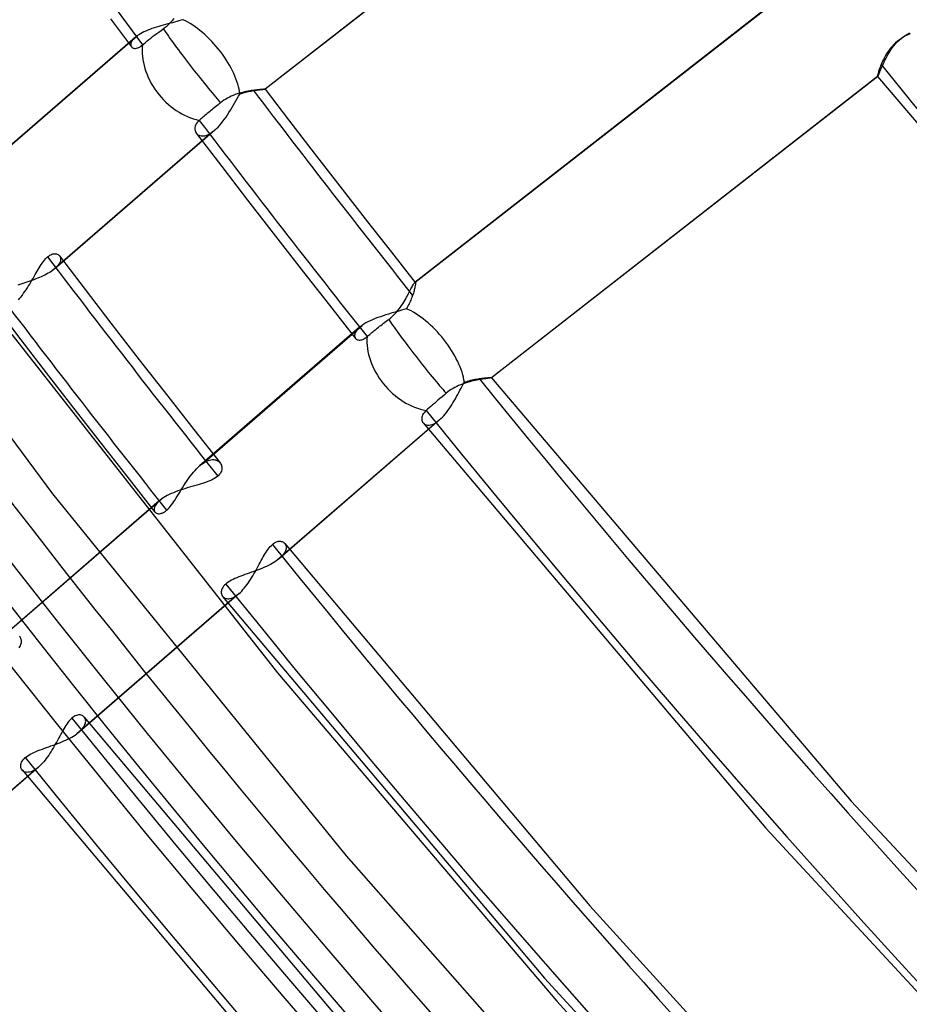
# Model space of a CAD drawing. Header units: millimetres. Extents: x -216 to 210, y -272 to 267.
# Tile 18 of 87: x -114 to -95, y -92 to -71. Entities that reach past the tile are written whole.
import ezdxf

# ---------------------------------------------------------------- set-up
doc = ezdxf.new("R2010")
doc.units = ezdxf.units.MM
doc.layers.add('MAIN-1', color=7, linetype='Continuous')

msp = doc.modelspace()

# ---------------------------------------------------------------- linework, layer by layer
at = {"layer": 'MAIN-1'}
for p, q in [((-100.505, -65.632), (-108.977, -72.242)), ((-100.5, -65.63), (-108.974, -72.242)), ((-97.217, -69.869), (-105.695, -76.483)), ((-105.688, -76.48), (-97.216, -69.87)), ((-112.368, -70.699), (-111.913, -71.312)), ((-111.314, -70.864), (-111.365, -70.88)), ((-111.264, -70.85), (-111.314, -70.864)), ((-111.213, -70.835), (-111.264, -70.85)), ((-111.162, -70.821), (-111.213, -70.835)), ((-111.169, -70.883), (-111.127, -70.848)), ((-111.112, -70.808), (-111.162, -70.821)), ((-111.127, -70.848), (-111.086, -70.811)), ((-111.062, -70.795), (-111.112, -70.808)), ((-111.086, -70.811), (-111.048, -70.773)), ((-111.013, -70.782), (-111.062, -70.795)), ((-111.048, -70.773), (-111.011, -70.733)), ((-110.964, -70.769), (-111.013, -70.782)), ((-111.011, -70.733), (-110.976, -70.692)), ((-110.917, -70.757), (-110.964, -70.769)), ((-110.87, -70.744), (-110.917, -70.757)), ((-110.824, -70.73), (-110.87, -70.744)), ((-110.78, -70.717), (-110.824, -70.73)), ((-115.29, -74.105), (-111.782, -71.067)), ((-111.808, -71.087), (-111.817, -71.093)), ((-111.8, -71.08), (-111.808, -71.087)), ((-111.791, -71.074), (-111.8, -71.08)), ((-111.782, -71.067), (-111.791, -71.074)), ((-111.75, -71.046), (-111.782, -71.067)), ((-111.716, -71.026), (-111.75, -71.046)), ((-111.679, -71.005), (-111.716, -71.026)), ((-111.64, -70.986), (-111.679, -71.005)), ((-111.598, -70.966), (-111.64, -70.986)), ((-111.554, -70.948), (-111.598, -70.966)), ((-111.509, -70.93), (-111.554, -70.948)), ((-111.462, -70.912), (-111.509, -70.93)), ((-111.486, -71.121), (-111.446, -71.089)), ((-111.414, -70.896), (-111.462, -70.912)), ((-111.446, -71.089), (-111.403, -71.056)), ((-111.365, -70.88), (-111.414, -70.896)), ((-111.403, -71.056), (-111.357, -71.022)), ((-111.357, -71.022), (-111.309, -70.987)), ((-111.309, -70.987), (-111.261, -70.951)), ((-111.261, -70.951), (-111.213, -70.916)), ((-111.213, -70.916), (-111.169, -70.883)), ((-94.978, -71.094), (-94.93, -71.062)), ((-94.923, -71.072), (-94.97, -71.098)), ((-94.93, -71.062), (-94.881, -71.033)), ((-94.875, -71.048), (-94.923, -71.072)), ((-94.881, -71.033), (-94.832, -71.007)), ((-94.826, -71.027), (-94.875, -71.048)), ((-111.832, -71.106), (-115.353, -74.155)), ((-111.927, -71.25), (-111.928, -71.267)), ((-111.928, -71.267), (-111.926, -71.283)), ((-111.924, -71.232), (-111.927, -71.25)), ((-111.926, -71.283), (-111.921, -71.298)), ((-111.917, -71.212), (-111.924, -71.232)), ((-111.921, -71.298), (-111.914, -71.311)), ((-111.906, -71.192), (-111.917, -71.212)), ((-111.893, -71.171), (-111.906, -71.192)), ((-111.876, -71.15), (-111.893, -71.171)), ((-111.856, -71.128), (-111.876, -71.15)), ((-111.832, -71.106), (-111.856, -71.128)), ((-111.825, -71.1), (-111.832, -71.106)), ((-111.817, -71.093), (-111.825, -71.1)), ((-111.723, -71.309), (-111.696, -71.291)), ((-111.696, -71.291), (-111.668, -71.269)), ((-111.668, -71.269), (-111.638, -71.243)), ((-111.638, -71.243), (-111.604, -71.214)), ((-111.604, -71.214), (-111.566, -71.184)), ((-111.566, -71.184), (-111.527, -71.152)), ((-111.527, -71.152), (-111.486, -71.121)), ((-95.22, -71.302), (-95.254, -71.342)), ((-95.183, -71.263), (-95.22, -71.302)), ((-95.217, -71.336), (-95.183, -71.291)), ((-95.144, -71.226), (-95.183, -71.263)), ((-95.183, -71.291), (-95.146, -71.248)), ((-95.146, -71.248), (-95.107, -71.206)), ((-95.103, -71.191), (-95.144, -71.226)), ((-95.107, -71.206), (-95.066, -71.166)), ((-95.06, -71.158), (-95.103, -71.191)), ((-95.066, -71.166), (-95.023, -71.129)), ((-95.016, -71.127), (-95.06, -71.158)), ((-95.023, -71.129), (-94.978, -71.094)), ((-94.97, -71.098), (-95.016, -71.127)), ((-111.914, -71.311), (-111.904, -71.323)), ((-111.904, -71.323), (-111.891, -71.332)), ((-111.891, -71.332), (-111.876, -71.339)), ((-111.876, -71.339), (-111.86, -71.344)), ((-111.86, -71.344), (-111.841, -71.347)), ((-111.841, -71.347), (-111.82, -71.346)), ((-111.82, -71.346), (-111.798, -71.342)), ((-111.798, -71.342), (-111.774, -71.335)), ((-111.774, -71.335), (-111.749, -71.324)), ((-111.749, -71.324), (-111.723, -71.309)), ((-95.366, -71.506), (-95.389, -71.547)), ((-95.341, -71.465), (-95.366, -71.506)), ((-95.353, -71.562), (-95.33, -71.517)), ((-95.314, -71.424), (-95.341, -71.465)), ((-95.33, -71.517), (-95.305, -71.472)), ((-95.285, -71.382), (-95.314, -71.424)), ((-95.305, -71.472), (-95.278, -71.427)), ((-95.254, -71.342), (-95.285, -71.382)), ((-95.278, -71.427), (-95.248, -71.381)), ((-95.248, -71.381), (-95.217, -71.336)), ((-95.473, -71.731), (-95.483, -71.759)), ((-95.461, -71.703), (-95.473, -71.731)), ((-95.446, -71.666), (-95.461, -71.703)), ((-95.45, -71.77), (-95.433, -71.731)), ((-95.429, -71.627), (-95.446, -71.666)), ((-95.433, -71.731), (-95.415, -71.691)), ((-95.41, -71.588), (-95.429, -71.627)), ((-95.415, -71.691), (-95.396, -71.649)), ((-95.389, -71.547), (-95.41, -71.588)), ((-95.396, -71.649), (-95.376, -71.606)), ((-95.376, -71.606), (-95.353, -71.562)), ((-95.538, -71.946), (-95.539, -71.954)), ((-95.539, -71.954), (-95.539, -71.959)), ((-95.537, -71.937), (-95.538, -71.946)), ((-95.534, -71.924), (-95.537, -71.937)), ((-95.531, -71.91), (-95.534, -71.924)), ((-95.532, -71.958), (-95.527, -71.948)), ((-95.527, -71.894), (-95.531, -71.91)), ((-95.521, -71.875), (-95.527, -71.894)), ((-95.527, -71.948), (-95.52, -71.934)), ((-95.516, -71.855), (-95.521, -71.875)), ((-95.52, -71.934), (-95.512, -71.916)), ((-95.509, -71.833), (-95.516, -71.855)), ((-95.512, -71.916), (-95.502, -71.894)), ((-95.501, -71.81), (-95.509, -71.833)), ((-95.502, -71.894), (-95.491, -71.868)), ((-95.493, -71.785), (-95.501, -71.81)), ((-95.483, -71.759), (-95.493, -71.785)), ((-95.491, -71.868), (-95.479, -71.838)), ((-95.479, -71.838), (-95.465, -71.805)), ((-95.465, -71.805), (-95.45, -71.77)), ((-95.539, -71.962), (-104.014, -78.575)), ((-95.536, -71.962), (-104.01, -78.574)), ((-95.539, -71.959), (-95.539, -71.962)), ((-95.539, -71.962), (-95.539, -71.962)), ((-95.539, -71.962), (-95.539, -71.963)), ((-95.539, -71.963), (-95.539, -71.963)), ((-95.539, -71.963), (-95.538, -71.963)), ((-95.538, -71.963), (-95.538, -71.963)), ((-95.538, -71.963), (-95.538, -71.963)), ((-95.538, -71.963), (-95.538, -71.963)), ((-95.538, -71.963), (-95.538, -71.963)), ((-95.538, -71.963), (-95.537, -71.963)), ((-95.538, -71.963), (-88.076, -80.747)), ((-95.537, -71.963), (-95.536, -71.962)), ((-95.537, -71.963), (-95.537, -71.963)), ((-95.537, -71.963), (-95.537, -71.963)), ((-95.536, -71.962), (-95.532, -71.958)), ((-109.678, -72.378), (-109.72, -72.395)), ((-109.636, -72.362), (-109.678, -72.378)), ((-109.594, -72.347), (-109.636, -72.362)), ((-109.552, -72.334), (-109.594, -72.347)), ((-109.563, -72.397), (-109.535, -72.349)), ((-109.511, -72.322), (-109.552, -72.334)), ((-109.535, -72.349), (-109.503, -72.338)), ((-109.47, -72.312), (-109.511, -72.322)), ((-109.503, -72.338), (-109.471, -72.328)), ((-109.471, -72.328), (-109.439, -72.318)), ((-109.43, -72.303), (-109.47, -72.312)), ((-109.439, -72.318), (-109.408, -72.309)), ((-109.391, -72.294), (-109.43, -72.303)), ((-109.408, -72.309), (-109.377, -72.302)), ((-109.353, -72.287), (-109.391, -72.294)), ((-109.377, -72.302), (-109.346, -72.294)), ((-109.316, -72.28), (-109.353, -72.287)), ((-109.346, -72.294), (-109.316, -72.288)), ((-109.279, -72.274), (-109.316, -72.28)), ((-109.316, -72.288), (-109.287, -72.282)), ((-109.287, -72.282), (-109.259, -72.277)), ((-109.245, -72.269), (-109.279, -72.274)), ((-109.259, -72.277), (-109.231, -72.272)), ((-109.211, -72.265), (-109.245, -72.269)), ((-109.231, -72.272), (-109.196, -72.266)), ((-109.18, -72.261), (-109.211, -72.265)), ((-109.196, -72.266), (-109.163, -72.261)), ((-109.15, -72.257), (-109.18, -72.261)), ((-109.163, -72.261), (-109.132, -72.257)), ((-109.122, -72.254), (-109.15, -72.257)), ((-109.132, -72.257), (-109.103, -72.254)), ((-109.096, -72.252), (-109.122, -72.254)), ((-109.103, -72.254), (-109.077, -72.251)), ((-109.072, -72.249), (-109.096, -72.252)), ((-109.077, -72.251), (-109.053, -72.249)), ((-109.051, -72.248), (-109.072, -72.249)), ((-109.053, -72.249), (-109.032, -72.247)), ((-109.032, -72.246), (-109.051, -72.248)), ((-109.015, -72.245), (-109.032, -72.246)), ((-109.032, -72.247), (-109.014, -72.245)), ((-109.001, -72.244), (-109.015, -72.245)), ((-109.014, -72.245), (-108.999, -72.244)), ((-108.99, -72.243), (-109.001, -72.244)), ((-108.999, -72.244), (-108.988, -72.243)), ((-108.982, -72.242), (-108.99, -72.243)), ((-108.988, -72.243), (-108.98, -72.242)), ((-108.977, -72.242), (-108.982, -72.242)), ((-108.98, -72.242), (-108.975, -72.242)), ((-108.974, -72.242), (-108.977, -72.242)), ((-108.975, -72.242), (-108.974, -72.242)), ((-108.974, -72.242), (-108.463, -72.913)), ((-110.011, -72.583), (-110.04, -72.606)), ((-109.984, -72.56), (-110.011, -72.583)), ((-109.956, -72.538), (-109.984, -72.56)), ((-109.92, -72.51), (-109.956, -72.538)), ((-109.882, -72.484), (-109.92, -72.51)), ((-109.843, -72.459), (-109.882, -72.484)), ((-109.802, -72.436), (-109.843, -72.459)), ((-109.761, -72.415), (-109.802, -72.436)), ((-109.72, -72.395), (-109.761, -72.415)), ((-109.709, -72.65), (-109.679, -72.599)), ((-109.679, -72.599), (-109.65, -72.547)), ((-109.65, -72.547), (-109.621, -72.496)), ((-109.621, -72.496), (-109.592, -72.446)), ((-109.592, -72.446), (-109.563, -72.397)), ((-110.298, -72.819), (-110.321, -72.839)), ((-110.274, -72.799), (-110.298, -72.819)), ((-110.25, -72.779), (-110.274, -72.799)), ((-110.226, -72.759), (-110.25, -72.779)), ((-110.202, -72.739), (-110.226, -72.759)), ((-110.177, -72.718), (-110.202, -72.739)), ((-110.151, -72.697), (-110.177, -72.718)), ((-110.124, -72.675), (-110.151, -72.697)), ((-110.096, -72.652), (-110.124, -72.675)), ((-110.068, -72.629), (-110.096, -72.652)), ((-110.04, -72.606), (-110.068, -72.629)), ((-109.835, -72.853), (-109.803, -72.803)), ((-109.803, -72.803), (-109.771, -72.753)), ((-109.771, -72.753), (-109.74, -72.702)), ((-109.74, -72.702), (-109.709, -72.65)), ((-119.72, -72.937), (-113.641, -81.124)), ((-110.503, -73.028), (-110.513, -73.054)), ((-110.489, -73.002), (-110.503, -73.028)), ((-110.471, -72.976), (-110.489, -73.002)), ((-110.449, -72.951), (-110.471, -72.976)), ((-110.423, -72.926), (-110.449, -72.951)), ((-110.405, -72.91), (-110.423, -72.926)), ((-110.386, -72.894), (-110.405, -72.91)), ((-110.365, -72.876), (-110.386, -72.894)), ((-110.343, -72.858), (-110.365, -72.876)), ((-110.321, -72.839), (-110.343, -72.858)), ((-110.008, -73.072), (-109.973, -73.033)), ((-109.973, -73.033), (-109.938, -72.991)), ((-109.938, -72.991), (-109.903, -72.947)), ((-109.903, -72.947), (-109.869, -72.9)), ((-109.869, -72.9), (-109.835, -72.853)), ((-108.463, -72.913), (-107.95, -73.582)), ((-110.139, -73.187), (-113.644, -76.223)), ((-110.081, -73.141), (-113.589, -76.18)), ((-110.519, -73.08), (-110.521, -73.105)), ((-110.521, -73.105), (-110.52, -73.129)), ((-110.52, -73.129), (-110.516, -73.152)), ((-110.513, -73.054), (-110.519, -73.08)), ((-110.516, -73.152), (-110.508, -73.174)), ((-110.508, -73.174), (-110.498, -73.194)), ((-110.498, -73.194), (-110.485, -73.212)), ((-110.489, -73.206), (-109.929, -73.942)), ((-110.485, -73.212), (-110.47, -73.228)), ((-110.47, -73.228), (-110.452, -73.241)), ((-110.452, -73.241), (-110.432, -73.252)), ((-110.432, -73.252), (-110.409, -73.261)), ((-110.272, -73.256), (-110.24, -73.244)), ((-110.24, -73.244), (-110.207, -73.229)), ((-110.207, -73.229), (-110.173, -73.21)), ((-110.173, -73.21), (-110.139, -73.187)), ((-110.139, -73.187), (-110.129, -73.18)), ((-110.129, -73.18), (-110.12, -73.173)), ((-110.12, -73.173), (-110.11, -73.165)), ((-110.11, -73.165), (-110.1, -73.158)), ((-110.1, -73.158), (-110.09, -73.15)), ((-110.09, -73.15), (-110.081, -73.141)), ((-110.081, -73.141), (-110.044, -73.108)), ((-110.044, -73.108), (-110.008, -73.072)), ((-110.409, -73.261), (-110.385, -73.266)), ((-110.385, -73.266), (-110.359, -73.269)), ((-110.359, -73.269), (-110.331, -73.268)), ((-110.331, -73.268), (-110.302, -73.264)), ((-110.302, -73.264), (-110.272, -73.256)), ((-107.95, -73.582), (-107.34, -74.37)), ((-109.929, -73.942), (-109.367, -74.675)), ((-107.34, -74.37), (-106.728, -75.156)), ((-109.367, -74.675), (-108.754, -75.467)), ((-106.728, -75.156), (-106.207, -75.82)), ((-108.754, -75.467), (-108.139, -76.257)), ((-106.207, -75.82), (-105.684, -76.482)), ((-113.889, -76.088), (-113.866, -76.055)), ((-113.866, -76.055), (-113.844, -76.024)), ((-113.844, -76.024), (-113.821, -75.995)), ((-113.821, -75.995), (-113.798, -75.968)), ((-113.798, -75.968), (-113.775, -75.944)), ((-113.775, -75.944), (-113.752, -75.923)), ((-113.752, -75.923), (-113.727, -75.904)), ((-113.727, -75.904), (-113.703, -75.887)), ((-113.703, -75.887), (-113.68, -75.874)), ((-113.68, -75.874), (-113.657, -75.865)), ((-113.657, -75.865), (-113.634, -75.858)), ((-113.634, -75.858), (-113.613, -75.854)), ((-113.613, -75.854), (-113.593, -75.852)), ((-113.593, -75.852), (-113.573, -75.854)), ((-113.573, -75.854), (-113.555, -75.857)), ((-113.555, -75.857), (-113.538, -75.863)), ((-113.538, -75.863), (-113.523, -75.871)), ((-113.523, -75.871), (-113.509, -75.88)), ((-113.509, -75.88), (-113.497, -75.892)), ((-113.49, -76.06), (-113.503, -76.084)), ((-113.497, -75.892), (-113.486, -75.905)), ((-113.49, -75.9), (-112.927, -76.639)), ((-113.479, -76.038), (-113.49, -76.06)), ((-113.486, -75.905), (-113.478, -75.92)), ((-113.472, -76.016), (-113.479, -76.038)), ((-113.478, -75.92), (-113.471, -75.937)), ((-113.468, -75.995), (-113.472, -76.016)), ((-113.471, -75.937), (-113.467, -75.955)), ((-113.466, -75.974), (-113.468, -75.995)), ((-113.467, -75.955), (-113.466, -75.974)), ((-114.024, -76.312), (-114.001, -76.272)), ((-114.001, -76.272), (-113.978, -76.234)), ((-113.978, -76.234), (-113.956, -76.196)), ((-113.956, -76.196), (-113.934, -76.159)), ((-113.934, -76.159), (-113.911, -76.123)), ((-113.911, -76.123), (-113.889, -76.088)), ((-113.705, -76.263), (-113.739, -76.283)), ((-113.674, -76.243), (-113.705, -76.263)), ((-113.644, -76.223), (-113.674, -76.243)), ((-113.634, -76.216), (-113.644, -76.223)), ((-113.625, -76.208), (-113.634, -76.216)), ((-113.615, -76.201), (-113.625, -76.208)), ((-113.606, -76.194), (-113.615, -76.201)), ((-113.597, -76.186), (-113.606, -76.194)), ((-113.589, -76.179), (-113.597, -76.186)), ((-113.562, -76.155), (-113.589, -76.179)), ((-113.539, -76.131), (-113.562, -76.155)), ((-113.52, -76.107), (-113.539, -76.131)), ((-113.503, -76.084), (-113.52, -76.107)), ((-108.139, -76.257), (-107.568, -76.985)), ((-114.231, -76.483), (-114.275, -76.497)), ((-114.187, -76.469), (-114.231, -76.483)), ((-114.143, -76.454), (-114.187, -76.469)), ((-114.144, -76.519), (-114.119, -76.477)), ((-114.099, -76.439), (-114.143, -76.454)), ((-114.119, -76.477), (-114.094, -76.435)), ((-114.056, -76.423), (-114.099, -76.439)), ((-114.094, -76.435), (-114.07, -76.394)), ((-114.07, -76.394), (-114.047, -76.353)), ((-114.013, -76.407), (-114.056, -76.423)), ((-114.047, -76.353), (-114.024, -76.312)), ((-113.971, -76.391), (-114.013, -76.407)), ((-113.929, -76.374), (-113.971, -76.391)), ((-113.889, -76.357), (-113.929, -76.374)), ((-113.849, -76.339), (-113.889, -76.357)), ((-113.811, -76.321), (-113.849, -76.339)), ((-113.774, -76.302), (-113.811, -76.321)), ((-113.739, -76.283), (-113.774, -76.302)), ((-105.707, -76.497), (-105.7, -76.488)), ((-105.7, -76.488), (-105.695, -76.483)), ((-105.695, -76.483), (-105.693, -76.482)), ((-105.693, -76.482), (-105.692, -76.481)), ((-105.692, -76.481), (-105.691, -76.481)), ((-105.691, -76.481), (-105.69, -76.48)), ((-105.69, -76.48), (-105.689, -76.48)), ((-105.689, -76.48), (-105.688, -76.48)), ((-105.688, -76.48), (-105.688, -76.48)), ((-105.688, -76.48), (-105.687, -76.48)), ((-105.687, -76.48), (-105.686, -76.48)), ((-105.686, -76.48), (-105.685, -76.481)), ((-105.685, -76.481), (-105.685, -76.481)), ((-105.685, -76.481), (-105.684, -76.482)), ((-105.684, -76.482), (-105.682, -76.486)), ((-105.682, -76.486), (-105.681, -76.492)), ((-105.681, -76.492), (-105.68, -76.499)), ((-114.362, -76.526), (-114.405, -76.54)), ((-114.319, -76.512), (-114.362, -76.526)), ((-114.275, -76.497), (-114.319, -76.512)), ((-114.277, -76.722), (-114.249, -76.683)), ((-114.249, -76.683), (-114.222, -76.643)), ((-114.222, -76.643), (-114.195, -76.602)), ((-114.195, -76.602), (-114.169, -76.561)), ((-114.169, -76.561), (-114.144, -76.519)), ((-112.927, -76.639), (-112.362, -77.376)), ((-105.822, -76.711), (-105.807, -76.681)), ((-105.807, -76.681), (-105.792, -76.652)), ((-105.792, -76.652), (-105.778, -76.625)), ((-105.778, -76.625), (-105.766, -76.6)), ((-105.766, -76.6), (-105.754, -76.577)), ((-105.754, -76.577), (-105.743, -76.556)), ((-105.743, -76.556), (-105.732, -76.538)), ((-105.732, -76.538), (-105.723, -76.521)), ((-105.717, -76.69), (-105.725, -76.715)), ((-105.723, -76.521), (-105.715, -76.508)), ((-105.71, -76.666), (-105.717, -76.69)), ((-105.715, -76.508), (-105.707, -76.497)), ((-105.704, -76.643), (-105.71, -76.666)), ((-105.699, -76.621), (-105.704, -76.643)), ((-105.694, -76.601), (-105.699, -76.621)), ((-105.69, -76.581), (-105.694, -76.601)), ((-105.687, -76.564), (-105.69, -76.581)), ((-105.684, -76.547), (-105.687, -76.564)), ((-105.682, -76.533), (-105.684, -76.547)), ((-105.681, -76.52), (-105.682, -76.533)), ((-105.68, -76.509), (-105.681, -76.52)), ((-105.68, -76.499), (-105.68, -76.509)), ((-114.392, -76.864), (-114.362, -76.831)), ((-114.362, -76.831), (-114.333, -76.796)), ((-114.333, -76.796), (-114.305, -76.76)), ((-114.305, -76.76), (-114.277, -76.722)), ((-105.959, -76.951), (-105.936, -76.915)), ((-105.936, -76.915), (-105.914, -76.879)), ((-105.914, -76.879), (-105.894, -76.844)), ((-105.894, -76.844), (-105.874, -76.809)), ((-105.874, -76.809), (-105.856, -76.775)), ((-105.856, -76.775), (-105.838, -76.742)), ((-105.838, -76.742), (-105.822, -76.711)), ((-105.805, -76.923), (-105.819, -76.95)), ((-105.793, -76.896), (-105.805, -76.923)), ((-105.782, -76.869), (-105.793, -76.896)), ((-105.771, -76.843), (-105.782, -76.869)), ((-105.761, -76.817), (-105.771, -76.843)), ((-105.751, -76.792), (-105.761, -76.817)), ((-105.742, -76.768), (-105.751, -76.792)), ((-105.733, -76.741), (-105.742, -76.768)), ((-105.725, -76.715), (-105.733, -76.741)), ((-114.889, -77.017), (-114.336, -77.743)), ((-107.568, -76.985), (-106.995, -77.71)), ((-106.097, -77.126), (-106.155, -77.143)), ((-106.126, -77.167), (-106.095, -77.132)), ((-106.041, -77.11), (-106.097, -77.126)), ((-106.095, -77.132), (-106.064, -77.096)), ((-106.064, -77.096), (-106.036, -77.06)), ((-105.986, -77.093), (-106.041, -77.11)), ((-106.036, -77.06), (-106.009, -77.024)), ((-106.009, -77.024), (-105.983, -76.987)), ((-105.932, -77.076), (-105.986, -77.093)), ((-105.983, -76.987), (-105.959, -76.951)), ((-105.88, -77.059), (-105.932, -77.076)), ((-105.863, -77.032), (-105.88, -77.059)), ((-105.847, -77.004), (-105.863, -77.032)), ((-105.833, -76.977), (-105.847, -77.004)), ((-105.819, -76.95), (-105.833, -76.977)), ((-106.721, -77.347), (-106.768, -77.373)), ((-106.671, -77.323), (-106.721, -77.347)), ((-106.619, -77.3), (-106.671, -77.323)), ((-106.564, -77.277), (-106.619, -77.3)), ((-106.508, -77.255), (-106.564, -77.277)), ((-106.45, -77.235), (-106.508, -77.255)), ((-106.391, -77.215), (-106.45, -77.235)), ((-106.332, -77.196), (-106.391, -77.215)), ((-106.381, -77.38), (-106.352, -77.358)), ((-106.352, -77.358), (-106.323, -77.336)), ((-106.272, -77.178), (-106.332, -77.196)), ((-106.323, -77.336), (-106.295, -77.314)), ((-106.295, -77.314), (-106.267, -77.293)), ((-106.213, -77.16), (-106.272, -77.178)), ((-106.267, -77.293), (-106.229, -77.264)), ((-106.229, -77.264), (-106.194, -77.233)), ((-106.155, -77.143), (-106.213, -77.16)), ((-106.194, -77.233), (-106.159, -77.2)), ((-106.159, -77.2), (-106.126, -77.167)), ((-112.362, -77.376), (-111.74, -78.18)), ((-106.904, -77.466), (-110.416, -80.508)), ((-110.356, -80.461), (-106.851, -77.425)), ((-106.993, -77.572), (-107.002, -77.592)), ((-106.981, -77.551), (-106.993, -77.572)), ((-106.966, -77.531), (-106.981, -77.551)), ((-106.948, -77.509), (-106.966, -77.531)), ((-106.927, -77.488), (-106.948, -77.509)), ((-106.904, -77.467), (-106.927, -77.488)), ((-106.896, -77.46), (-106.904, -77.467)), ((-106.887, -77.453), (-106.896, -77.46)), ((-106.878, -77.446), (-106.887, -77.453)), ((-106.869, -77.439), (-106.878, -77.446)), ((-106.86, -77.432), (-106.869, -77.439)), ((-106.851, -77.425), (-106.86, -77.432)), ((-106.811, -77.399), (-106.851, -77.425)), ((-106.768, -77.373), (-106.811, -77.399)), ((-106.638, -77.585), (-106.614, -77.566)), ((-106.614, -77.566), (-106.59, -77.546)), ((-106.59, -77.546), (-106.566, -77.526)), ((-106.566, -77.526), (-106.541, -77.507)), ((-106.541, -77.507), (-106.517, -77.487)), ((-106.517, -77.487), (-106.492, -77.467)), ((-106.492, -77.467), (-106.465, -77.446)), ((-106.465, -77.446), (-106.438, -77.425)), ((-106.438, -77.425), (-106.41, -77.403)), ((-106.41, -77.403), (-106.381, -77.38)), ((-114.538, -77.627), (-108.707, -85.054)), ((-114.336, -77.743), (-113.78, -78.468)), ((-107.013, -77.629), (-107.015, -77.647)), ((-107.015, -77.647), (-107.014, -77.663)), ((-107.014, -77.663), (-107.011, -77.679)), ((-107.009, -77.611), (-107.013, -77.629)), ((-107.011, -77.679), (-107.005, -77.693)), ((-107.002, -77.592), (-107.009, -77.611)), ((-107.005, -77.693), (-106.998, -77.706)), ((-106.998, -77.706), (-106.988, -77.717)), ((-106.988, -77.717), (-106.977, -77.727)), ((-106.977, -77.727), (-106.964, -77.735)), ((-106.964, -77.735), (-106.95, -77.741)), ((-106.95, -77.741), (-106.933, -77.745)), ((-106.933, -77.745), (-106.916, -77.748)), ((-106.916, -77.748), (-106.897, -77.748)), ((-106.897, -77.748), (-106.877, -77.745)), ((-106.877, -77.745), (-106.856, -77.74)), ((-106.856, -77.74), (-106.834, -77.732)), ((-106.834, -77.732), (-106.812, -77.721)), ((-106.812, -77.721), (-106.788, -77.708)), ((-106.788, -77.708), (-106.764, -77.691)), ((-106.764, -77.691), (-106.74, -77.671)), ((-106.74, -77.671), (-106.722, -77.656)), ((-106.722, -77.656), (-106.703, -77.639)), ((-106.703, -77.639), (-106.682, -77.622)), ((-106.682, -77.622), (-106.66, -77.604)), ((-106.66, -77.604), (-106.638, -77.585)), ((-111.74, -78.18), (-111.116, -78.982)), ((-113.78, -78.468), (-113.154, -79.278)), ((-104.572, -78.661), (-104.538, -78.65)), ((-104.538, -78.65), (-104.504, -78.64)), ((-104.504, -78.64), (-104.471, -78.631)), ((-104.446, -78.652), (-104.486, -78.661)), ((-104.471, -78.631), (-104.437, -78.623)), ((-104.408, -78.643), (-104.446, -78.652)), ((-104.437, -78.623), (-104.405, -78.615)), ((-104.37, -78.634), (-104.408, -78.643)), ((-104.405, -78.615), (-104.373, -78.609)), ((-104.373, -78.609), (-104.341, -78.603)), ((-104.333, -78.627), (-104.37, -78.634)), ((-104.341, -78.603), (-104.31, -78.597)), ((-104.298, -78.62), (-104.333, -78.627)), ((-104.31, -78.597), (-104.281, -78.593)), ((-104.264, -78.614), (-104.298, -78.62)), ((-104.281, -78.593), (-104.252, -78.588)), ((-104.232, -78.609), (-104.264, -78.614)), ((-104.252, -78.588), (-104.224, -78.585)), ((-104.201, -78.604), (-104.232, -78.609)), ((-104.224, -78.585), (-104.197, -78.582)), ((-104.172, -78.6), (-104.201, -78.604)), ((-104.197, -78.582), (-104.172, -78.579)), ((-104.172, -78.579), (-104.148, -78.577)), ((-104.145, -78.596), (-104.172, -78.6)), ((-104.148, -78.577), (-104.126, -78.575)), ((-104.12, -78.592), (-104.145, -78.596)), ((-104.126, -78.575), (-104.105, -78.574)), ((-104.097, -78.589), (-104.12, -78.592)), ((-104.105, -78.574), (-104.087, -78.572)), ((-104.077, -78.586), (-104.097, -78.589)), ((-104.087, -78.572), (-104.07, -78.572)), ((-104.059, -78.583), (-104.077, -78.586)), ((-104.07, -78.572), (-104.054, -78.571)), ((-104.044, -78.581), (-104.059, -78.583)), ((-104.054, -78.571), (-104.041, -78.571)), ((-104.031, -78.579), (-104.044, -78.581)), ((-104.041, -78.571), (-104.031, -78.571)), ((-104.031, -78.571), (-104.022, -78.571)), ((-104.021, -78.577), (-104.031, -78.579)), ((-104.022, -78.571), (-104.015, -78.571)), ((-104.014, -78.575), (-104.021, -78.577)), ((-104.015, -78.571), (-104.011, -78.572)), ((-104.013, -78.575), (-104.014, -78.575)), ((-104.012, -78.575), (-104.013, -78.575)), ((-104.011, -78.574), (-104.012, -78.575)), ((-104.011, -78.572), (-104.009, -78.573)), ((-104.01, -78.574), (-104.011, -78.574)), ((-104.011, -78.574), (-104.011, -78.574)), ((-104.009, -78.573), (-104.01, -78.574)), ((-104.01, -78.574), (-104.01, -78.574)), ((-104.009, -78.573), (-104.009, -78.573)), ((-104.009, -78.573), (-104.009, -78.573)), ((-104.009, -78.573), (-104.009, -78.573)), ((-104.009, -78.573), (-104.009, -78.573)), ((-104.009, -78.573), (-104.009, -78.573)), ((-104.009, -78.573), (-96.12, -87.868)), ((-104.933, -78.858), (-104.97, -78.886)), ((-104.895, -78.833), (-104.933, -78.858)), ((-104.855, -78.808), (-104.895, -78.833)), ((-104.815, -78.786), (-104.855, -78.808)), ((-104.774, -78.765), (-104.815, -78.786)), ((-104.732, -78.746), (-104.774, -78.765)), ((-104.691, -78.728), (-104.732, -78.746)), ((-104.728, -78.896), (-104.703, -78.85)), ((-104.703, -78.85), (-104.679, -78.805)), ((-104.649, -78.712), (-104.691, -78.728)), ((-104.679, -78.805), (-104.654, -78.76)), ((-104.654, -78.76), (-104.63, -78.716)), ((-104.608, -78.698), (-104.649, -78.712)), ((-104.63, -78.716), (-104.606, -78.673)), ((-104.566, -78.684), (-104.608, -78.698)), ((-104.606, -78.673), (-104.572, -78.661)), ((-104.526, -78.672), (-104.566, -78.684)), ((-104.486, -78.661), (-104.526, -78.672)), ((-111.116, -78.982), (-110.542, -79.713)), ((-105.185, -79.069), (-105.226, -79.104)), ((-105.142, -79.032), (-105.185, -79.069)), ((-105.096, -78.993), (-105.142, -79.032)), ((-105.051, -78.954), (-105.096, -78.993)), ((-105.006, -78.915), (-105.051, -78.954)), ((-104.97, -78.886), (-105.006, -78.915)), ((-104.857, -79.126), (-104.83, -79.081)), ((-104.83, -79.081), (-104.804, -79.035)), ((-104.804, -79.035), (-104.778, -78.989)), ((-104.778, -78.989), (-104.753, -78.942)), ((-104.753, -78.942), (-104.728, -78.896)), ((-113.154, -79.278), (-112.526, -80.085)), ((-105.443, -79.291), (-105.469, -79.316)), ((-105.413, -79.265), (-105.443, -79.291)), ((-105.379, -79.236), (-105.413, -79.265)), ((-105.343, -79.205), (-105.379, -79.236)), ((-105.304, -79.172), (-105.343, -79.205)), ((-105.265, -79.138), (-105.304, -79.172)), ((-105.226, -79.104), (-105.265, -79.138)), ((-104.998, -79.336), (-104.969, -79.297)), ((-104.969, -79.297), (-104.94, -79.256)), ((-104.94, -79.256), (-104.912, -79.214)), ((-104.912, -79.214), (-104.884, -79.17)), ((-104.884, -79.17), (-104.857, -79.126)), ((-105.15, -79.499), (-108.655, -82.535)), ((-105.539, -79.44), (-105.542, -79.464)), ((-105.542, -79.464), (-105.541, -79.487)), ((-105.541, -79.487), (-105.537, -79.509)), ((-105.532, -79.416), (-105.539, -79.44)), ((-105.537, -79.509), (-105.531, -79.529)), ((-105.522, -79.391), (-105.532, -79.416)), ((-105.509, -79.366), (-105.522, -79.391)), ((-105.491, -79.341), (-105.509, -79.366)), ((-105.469, -79.316), (-105.491, -79.341)), ((-105.177, -79.522), (-105.168, -79.515)), ((-105.168, -79.515), (-105.159, -79.507)), ((-105.159, -79.507), (-105.15, -79.499)), ((-105.15, -79.499), (-105.119, -79.472)), ((-105.119, -79.472), (-105.089, -79.441)), ((-105.089, -79.441), (-105.058, -79.408)), ((-105.058, -79.408), (-105.028, -79.373)), ((-105.028, -79.373), (-104.998, -79.336)), ((-110.542, -79.713), (-109.965, -80.442)), ((-105.205, -79.543), (-108.713, -82.581)), ((-105.531, -79.529), (-105.522, -79.547)), ((-105.522, -79.547), (-105.51, -79.564)), ((-105.511, -79.562), (-97.989, -88.458)), ((-105.51, -79.564), (-105.496, -79.578)), ((-105.496, -79.578), (-105.48, -79.59)), ((-105.48, -79.59), (-105.463, -79.6)), ((-105.463, -79.6), (-105.443, -79.607)), ((-105.443, -79.607), (-105.422, -79.612)), ((-105.422, -79.612), (-105.399, -79.614)), ((-105.399, -79.614), (-105.375, -79.613)), ((-105.375, -79.613), (-105.349, -79.609)), ((-105.349, -79.609), (-105.322, -79.602)), ((-105.322, -79.602), (-105.294, -79.592)), ((-105.294, -79.592), (-105.265, -79.579)), ((-105.265, -79.579), (-105.235, -79.562)), ((-105.235, -79.562), (-105.205, -79.543)), ((-105.205, -79.543), (-105.196, -79.536)), ((-105.196, -79.536), (-105.187, -79.529)), ((-105.187, -79.529), (-105.177, -79.522)), ((-112.526, -80.085), (-111.961, -80.804)), ((-110.229, -80.391), (-110.198, -80.382)), ((-110.198, -80.382), (-110.169, -80.375)), ((-110.169, -80.375), (-110.141, -80.372)), ((-110.141, -80.372), (-110.114, -80.371)), ((-110.114, -80.371), (-110.089, -80.373)), ((-110.089, -80.373), (-110.065, -80.378)), ((-110.065, -80.378), (-110.042, -80.385)), ((-110.516, -80.607), (-110.483, -80.572)), ((-110.483, -80.572), (-110.45, -80.539)), ((-110.45, -80.539), (-110.417, -80.509)), ((-110.417, -80.509), (-110.406, -80.5)), ((-110.406, -80.5), (-110.396, -80.492)), ((-110.396, -80.492), (-110.386, -80.483)), ((-110.386, -80.483), (-110.376, -80.476)), ((-110.376, -80.476), (-110.366, -80.468)), ((-110.366, -80.468), (-110.356, -80.461)), ((-110.356, -80.461), (-110.323, -80.439)), ((-110.323, -80.439), (-110.291, -80.42)), ((-110.291, -80.42), (-110.26, -80.404)), ((-110.26, -80.404), (-110.229, -80.391)), ((-110.042, -80.385), (-110.021, -80.395)), ((-110.021, -80.395), (-110.002, -80.407)), ((-110.002, -80.407), (-109.985, -80.421)), ((-109.985, -80.421), (-109.97, -80.436)), ((-109.97, -80.436), (-109.957, -80.453)), ((-109.957, -80.453), (-109.947, -80.471)), ((-109.947, -80.471), (-109.938, -80.49)), ((-109.938, -80.49), (-109.932, -80.51)), ((-109.93, -80.598), (-109.937, -80.622)), ((-109.932, -80.51), (-109.927, -80.531)), ((-109.927, -80.575), (-109.93, -80.598)), ((-109.927, -80.531), (-109.926, -80.553)), ((-109.926, -80.553), (-109.927, -80.575)), ((-111.961, -80.804), (-111.395, -81.521)), ((-110.704, -80.854), (-110.674, -80.809)), ((-110.674, -80.809), (-110.644, -80.766)), ((-110.644, -80.766), (-110.613, -80.724)), ((-110.613, -80.724), (-110.581, -80.683)), ((-110.581, -80.683), (-110.549, -80.644)), ((-110.549, -80.644), (-110.516, -80.607)), ((-110.115, -80.799), (-110.153, -80.819)), ((-110.079, -80.779), (-110.115, -80.799)), ((-110.047, -80.757), (-110.079, -80.779)), ((-110.018, -80.735), (-110.047, -80.757)), ((-109.995, -80.713), (-110.018, -80.735)), ((-109.976, -80.691), (-109.995, -80.713)), ((-109.959, -80.668), (-109.976, -80.691)), ((-109.947, -80.645), (-109.959, -80.668)), ((-109.937, -80.622), (-109.947, -80.645)), ((-110.791, -81.025), (-110.842, -81.042)), ((-110.819, -81.034), (-110.791, -80.989)), ((-110.791, -80.989), (-110.762, -80.943)), ((-110.739, -81.009), (-110.791, -81.025)), ((-110.762, -80.943), (-110.733, -80.898)), ((-110.687, -80.993), (-110.739, -81.009)), ((-110.733, -80.898), (-110.704, -80.854)), ((-110.635, -80.977), (-110.687, -80.993)), ((-110.583, -80.962), (-110.635, -80.977)), ((-110.531, -80.947), (-110.583, -80.962)), ((-110.48, -80.932), (-110.531, -80.947)), ((-110.429, -80.917), (-110.48, -80.932)), ((-110.379, -80.902), (-110.429, -80.917)), ((-110.33, -80.886), (-110.379, -80.902)), ((-110.283, -80.87), (-110.33, -80.886)), ((-110.238, -80.854), (-110.283, -80.87)), ((-110.194, -80.837), (-110.238, -80.854)), ((-110.153, -80.819), (-110.194, -80.837)), ((-114.756, -84.271), (-111.251, -81.235)), ((-113.641, -81.124), (-107.202, -89.07)), ((-111.26, -81.242), (-111.27, -81.249)), ((-111.251, -81.235), (-111.26, -81.242)), ((-111.249, -81.234), (-111.251, -81.235)), ((-111.247, -81.233), (-111.249, -81.234)), ((-111.246, -81.232), (-111.247, -81.233)), ((-111.244, -81.231), (-111.246, -81.232)), ((-111.243, -81.23), (-111.244, -81.231)), ((-111.241, -81.229), (-111.243, -81.23)), ((-111.239, -81.228), (-111.241, -81.229)), ((-111.204, -81.205), (-111.239, -81.228)), ((-111.166, -81.182), (-111.204, -81.205)), ((-111.125, -81.16), (-111.166, -81.182)), ((-111.082, -81.139), (-111.125, -81.16)), ((-111.037, -81.118), (-111.082, -81.139)), ((-110.99, -81.098), (-111.037, -81.118)), ((-110.942, -81.079), (-110.99, -81.098)), ((-110.954, -81.252), (-110.927, -81.21)), ((-110.893, -81.06), (-110.942, -81.079)), ((-110.927, -81.21), (-110.9, -81.167)), ((-110.9, -81.167), (-110.873, -81.123)), ((-110.842, -81.042), (-110.893, -81.06)), ((-110.873, -81.123), (-110.846, -81.079)), ((-110.846, -81.079), (-110.819, -81.034)), ((-111.304, -81.277), (-114.816, -84.319)), ((-111.413, -81.439), (-111.415, -81.457)), ((-111.415, -81.457), (-111.414, -81.474)), ((-111.409, -81.421), (-111.413, -81.439)), ((-111.402, -81.402), (-111.409, -81.421)), ((-111.393, -81.382), (-111.402, -81.402)), ((-111.38, -81.362), (-111.393, -81.382)), ((-111.365, -81.341), (-111.38, -81.362)), ((-111.348, -81.32), (-111.365, -81.341)), ((-111.327, -81.298), (-111.348, -81.32)), ((-111.304, -81.277), (-111.327, -81.298)), ((-111.296, -81.27), (-111.304, -81.277)), ((-111.287, -81.263), (-111.296, -81.27)), ((-111.279, -81.256), (-111.287, -81.263)), ((-111.27, -81.249), (-111.279, -81.256)), ((-111.14, -81.482), (-111.114, -81.458)), ((-111.114, -81.458), (-111.087, -81.43)), ((-111.087, -81.43), (-111.06, -81.399)), ((-111.06, -81.399), (-111.034, -81.365)), ((-111.034, -81.365), (-111.007, -81.329)), ((-111.007, -81.329), (-110.981, -81.291)), ((-110.981, -81.291), (-110.954, -81.252)), ((-111.414, -81.474), (-111.411, -81.489)), ((-111.411, -81.489), (-111.405, -81.503)), ((-111.405, -81.503), (-111.398, -81.516)), ((-111.398, -81.516), (-111.388, -81.528)), ((-111.388, -81.528), (-111.377, -81.537)), ((-111.377, -81.537), (-111.364, -81.545)), ((-111.364, -81.545), (-111.35, -81.552)), ((-111.35, -81.552), (-111.334, -81.556)), ((-111.334, -81.556), (-111.316, -81.558)), ((-111.316, -81.558), (-111.297, -81.558)), ((-111.297, -81.558), (-111.277, -81.556)), ((-111.277, -81.556), (-111.256, -81.55)), ((-111.256, -81.55), (-111.234, -81.543)), ((-111.234, -81.543), (-111.211, -81.532)), ((-111.211, -81.532), (-111.188, -81.518)), ((-111.188, -81.518), (-111.164, -81.501)), ((-111.164, -81.501), (-111.14, -81.482)), ((-108.91, -82.334), (-108.887, -82.305)), ((-108.887, -82.305), (-108.864, -82.278)), ((-108.864, -82.278), (-108.841, -82.254)), ((-108.841, -82.254), (-108.818, -82.232)), ((-108.818, -82.232), (-108.795, -82.214)), ((-108.795, -82.214), (-108.772, -82.198)), ((-108.772, -82.198), (-108.749, -82.185)), ((-108.749, -82.185), (-108.726, -82.175)), ((-108.726, -82.175), (-108.704, -82.169)), ((-108.704, -82.169), (-108.683, -82.164)), ((-108.683, -82.164), (-108.663, -82.163)), ((-108.663, -82.163), (-108.643, -82.163)), ((-108.643, -82.163), (-108.625, -82.166)), ((-108.625, -82.166), (-108.607, -82.171)), ((-108.607, -82.171), (-108.59, -82.178)), ((-108.59, -82.178), (-108.575, -82.187)), ((-108.575, -82.187), (-108.562, -82.198)), ((-108.562, -82.198), (-108.549, -82.21)), ((-108.549, -82.21), (-108.539, -82.224)), ((-108.546, -82.214), (-101.854, -90.167)), ((-108.539, -82.224), (-108.53, -82.239)), ((-108.53, -82.239), (-108.524, -82.255)), ((-108.524, -82.255), (-108.519, -82.273)), ((-108.519, -82.273), (-108.517, -82.291)), ((-108.517, -82.31), (-108.519, -82.331)), ((-108.517, -82.291), (-108.517, -82.31)), ((-109.041, -82.546), (-109.02, -82.508)), ((-109.02, -82.508), (-108.998, -82.47)), ((-108.998, -82.47), (-108.976, -82.434)), ((-108.976, -82.434), (-108.954, -82.399)), ((-108.954, -82.399), (-108.932, -82.365)), ((-108.932, -82.365), (-108.91, -82.334)), ((-108.664, -82.542), (-108.673, -82.55)), ((-108.655, -82.535), (-108.664, -82.542)), ((-108.629, -82.511), (-108.655, -82.535)), ((-108.606, -82.488), (-108.629, -82.511)), ((-108.585, -82.464), (-108.606, -82.488)), ((-108.568, -82.441), (-108.585, -82.464)), ((-108.553, -82.418), (-108.568, -82.441)), ((-108.54, -82.396), (-108.553, -82.418)), ((-108.531, -82.373), (-108.54, -82.396)), ((-108.524, -82.352), (-108.531, -82.373)), ((-108.519, -82.331), (-108.524, -82.352)), ((-109.175, -82.794), (-109.152, -82.752)), ((-109.152, -82.752), (-109.129, -82.709)), ((-109.129, -82.709), (-109.106, -82.667)), ((-109.106, -82.667), (-109.084, -82.626)), ((-109.039, -82.755), (-109.086, -82.774)), ((-109.084, -82.626), (-109.063, -82.586)), ((-109.063, -82.586), (-109.041, -82.546)), ((-108.994, -82.735), (-109.039, -82.755)), ((-108.949, -82.715), (-108.994, -82.735)), ((-108.905, -82.694), (-108.949, -82.715)), ((-108.863, -82.672), (-108.905, -82.694)), ((-108.822, -82.65), (-108.863, -82.672)), ((-108.784, -82.627), (-108.822, -82.65)), ((-108.747, -82.604), (-108.784, -82.627)), ((-108.713, -82.581), (-108.747, -82.604)), ((-108.703, -82.573), (-108.713, -82.581)), ((-108.693, -82.565), (-108.703, -82.573)), ((-108.683, -82.558), (-108.693, -82.565)), ((-108.673, -82.55), (-108.683, -82.558)), ((-109.599, -82.964), (-109.641, -82.982)), ((-109.556, -82.947), (-109.599, -82.964)), ((-109.512, -82.93), (-109.556, -82.947)), ((-109.466, -82.913), (-109.512, -82.93)), ((-109.42, -82.896), (-109.466, -82.913)), ((-109.373, -82.879), (-109.42, -82.896)), ((-109.325, -82.863), (-109.373, -82.879)), ((-109.278, -82.845), (-109.325, -82.863)), ((-109.3, -83.005), (-109.274, -82.964)), ((-109.229, -82.828), (-109.278, -82.845)), ((-109.274, -82.964), (-109.248, -82.922)), ((-109.248, -82.922), (-109.223, -82.88)), ((-109.181, -82.81), (-109.229, -82.828)), ((-109.223, -82.88), (-109.199, -82.837)), ((-109.199, -82.837), (-109.175, -82.794)), ((-109.134, -82.792), (-109.181, -82.81)), ((-109.086, -82.774), (-109.134, -82.792)), ((-109.909, -83.176), (-109.922, -83.202)), ((-109.891, -83.151), (-109.909, -83.176)), ((-109.869, -83.126), (-109.891, -83.151)), ((-109.843, -83.102), (-109.869, -83.126)), ((-109.816, -83.08), (-109.843, -83.102)), ((-109.786, -83.059), (-109.816, -83.08)), ((-109.754, -83.039), (-109.786, -83.059)), ((-109.719, -83.019), (-109.754, -83.039)), ((-109.681, -83), (-109.719, -83.019)), ((-109.641, -82.982), (-109.681, -83)), ((-109.464, -83.225), (-109.436, -83.192)), ((-109.436, -83.192), (-109.408, -83.158)), ((-109.408, -83.158), (-109.38, -83.122)), ((-109.38, -83.122), (-109.353, -83.084)), ((-109.353, -83.084), (-109.326, -83.045)), ((-109.326, -83.045), (-109.3, -83.005)), ((-109.605, -83.353), (-113.113, -86.391)), ((-109.549, -83.31), (-113.055, -86.345)), ((-109.939, -83.251), (-109.942, -83.275)), ((-109.942, -83.275), (-109.941, -83.298)), ((-109.941, -83.298), (-109.937, -83.319)), ((-109.932, -83.227), (-109.939, -83.251)), ((-109.937, -83.319), (-109.931, -83.339)), ((-109.922, -83.202), (-109.932, -83.227)), ((-109.931, -83.339), (-109.922, -83.358)), ((-109.922, -83.358), (-109.91, -83.374)), ((-109.911, -83.373), (-102.846, -91.75)), ((-109.91, -83.374), (-109.896, -83.388)), ((-109.896, -83.388), (-109.88, -83.4)), ((-109.88, -83.4), (-109.863, -83.41)), ((-109.722, -83.413), (-109.694, -83.403)), ((-109.694, -83.403), (-109.665, -83.39)), ((-109.665, -83.39), (-109.635, -83.373)), ((-109.635, -83.373), (-109.605, -83.353)), ((-109.605, -83.353), (-109.599, -83.349)), ((-109.599, -83.349), (-109.593, -83.344)), ((-109.593, -83.344), (-109.587, -83.34)), ((-109.587, -83.34), (-109.581, -83.335)), ((-109.581, -83.335), (-109.575, -83.331)), ((-109.575, -83.331), (-109.569, -83.326)), ((-109.569, -83.326), (-109.563, -83.321)), ((-109.563, -83.321), (-109.561, -83.319)), ((-109.561, -83.319), (-109.558, -83.317)), ((-109.558, -83.317), (-109.556, -83.315)), ((-109.556, -83.315), (-109.554, -83.313)), ((-109.554, -83.313), (-109.552, -83.311)), ((-109.552, -83.311), (-109.549, -83.309)), ((-109.549, -83.309), (-109.521, -83.284)), ((-109.521, -83.284), (-109.492, -83.255)), ((-109.492, -83.255), (-109.464, -83.225)), ((-109.863, -83.41), (-109.843, -83.417)), ((-109.843, -83.417), (-109.822, -83.422)), ((-109.822, -83.422), (-109.799, -83.424)), ((-109.799, -83.424), (-109.775, -83.424)), ((-109.775, -83.424), (-109.749, -83.42)), ((-109.749, -83.42), (-109.722, -83.413)), ((-114.357, -84.263), (-114.37, -84.247)), ((-114.347, -84.281), (-114.357, -84.263)), ((-114.376, -84.501), (-114.359, -84.479)), ((-114.359, -84.479), (-114.347, -84.456)), ((-114.338, -84.3), (-114.347, -84.281)), ((-114.347, -84.456), (-114.337, -84.432)), ((-114.332, -84.32), (-114.338, -84.3)), ((-114.337, -84.432), (-114.33, -84.409)), ((-114.327, -84.341), (-114.332, -84.32)), ((-114.33, -84.409), (-114.327, -84.386)), ((-114.326, -84.363), (-114.327, -84.341)), ((-114.327, -84.386), (-114.326, -84.363)), ((-108.707, -85.054), (-102.58, -92.257)), ((-113.144, -85.993), (-113.169, -86.006)), ((-113.12, -85.984), (-113.144, -85.993)), ((-113.097, -85.977), (-113.12, -85.984)), ((-113.074, -85.974), (-113.097, -85.977)), ((-113.053, -85.973), (-113.074, -85.974)), ((-113.032, -85.975), (-113.053, -85.973)), ((-113.013, -85.98), (-113.032, -85.975)), ((-112.995, -85.987), (-113.013, -85.98)), ((-112.978, -85.996), (-112.995, -85.987)), ((-112.963, -86.007), (-112.978, -85.996)), ((-113.354, -86.209), (-113.376, -86.244)), ((-113.332, -86.176), (-113.354, -86.209)), ((-113.31, -86.144), (-113.332, -86.176)), ((-113.287, -86.115), (-113.31, -86.144)), ((-113.264, -86.088), (-113.287, -86.115)), ((-113.241, -86.064), (-113.264, -86.088)), ((-113.218, -86.043), (-113.241, -86.064)), ((-113.194, -86.023), (-113.218, -86.043)), ((-113.169, -86.006), (-113.194, -86.023)), ((-112.95, -86.02), (-112.963, -86.007)), ((-112.958, -86.238), (-112.943, -86.211)), ((-112.939, -86.034), (-112.95, -86.02)), ((-112.946, -86.024), (-105.927, -94.35)), ((-112.943, -86.211), (-112.931, -86.186)), ((-112.929, -86.052), (-112.939, -86.034)), ((-112.931, -86.186), (-112.923, -86.161)), ((-112.922, -86.071), (-112.929, -86.052)), ((-112.923, -86.161), (-112.918, -86.136)), ((-112.918, -86.091), (-112.922, -86.071)), ((-112.916, -86.113), (-112.918, -86.091)), ((-112.918, -86.136), (-112.916, -86.113)), ((-113.463, -86.396), (-113.484, -86.437)), ((-113.441, -86.357), (-113.463, -86.396)), ((-113.42, -86.318), (-113.441, -86.357)), ((-113.398, -86.281), (-113.42, -86.318)), ((-113.376, -86.244), (-113.398, -86.281)), ((-113.184, -86.438), (-113.147, -86.415)), ((-113.147, -86.415), (-113.113, -86.391)), ((-113.113, -86.391), (-113.103, -86.384)), ((-113.103, -86.384), (-113.093, -86.376)), ((-113.093, -86.376), (-113.083, -86.368)), ((-113.083, -86.368), (-113.073, -86.361)), ((-113.073, -86.361), (-113.064, -86.353)), ((-113.064, -86.353), (-113.055, -86.345)), ((-113.055, -86.345), (-113.025, -86.318)), ((-113.025, -86.318), (-112.999, -86.291)), ((-112.999, -86.291), (-112.977, -86.264)), ((-112.977, -86.264), (-112.958, -86.238)), ((-113.678, -86.656), (-113.629, -86.639)), ((-113.629, -86.639), (-113.581, -86.621)), ((-113.599, -86.648), (-113.623, -86.69)), ((-113.575, -86.605), (-113.599, -86.648)), ((-113.581, -86.621), (-113.534, -86.603)), ((-113.552, -86.562), (-113.575, -86.605)), ((-113.529, -86.52), (-113.552, -86.562)), ((-113.534, -86.603), (-113.486, -86.584)), ((-113.506, -86.478), (-113.529, -86.52)), ((-113.484, -86.437), (-113.506, -86.478)), ((-113.486, -86.584), (-113.439, -86.565)), ((-113.439, -86.565), (-113.394, -86.545)), ((-113.394, -86.545), (-113.349, -86.525)), ((-113.349, -86.525), (-113.305, -86.504)), ((-113.305, -86.504), (-113.263, -86.483)), ((-113.263, -86.483), (-113.222, -86.461)), ((-113.222, -86.461), (-113.184, -86.438)), ((-114.186, -86.87), (-114.154, -86.85)), ((-114.154, -86.85), (-114.119, -86.83)), ((-114.119, -86.83), (-114.081, -86.811)), ((-114.081, -86.811), (-114.041, -86.792)), ((-114.041, -86.792), (-113.999, -86.775)), ((-113.999, -86.775), (-113.956, -86.757)), ((-113.956, -86.757), (-113.912, -86.74)), ((-113.912, -86.74), (-113.866, -86.723)), ((-113.866, -86.723), (-113.82, -86.707)), ((-113.82, -86.707), (-113.773, -86.69)), ((-113.773, -86.69), (-113.725, -86.673)), ((-113.726, -86.856), (-113.753, -86.895)), ((-113.7, -86.816), (-113.726, -86.856)), ((-113.725, -86.673), (-113.678, -86.656)), ((-113.674, -86.775), (-113.7, -86.816)), ((-113.648, -86.733), (-113.674, -86.775)), ((-113.623, -86.69), (-113.648, -86.733)), ((-114.342, -87.085), (-114.339, -87.061)), ((-114.339, -87.061), (-114.332, -87.037)), ((-114.332, -87.037), (-114.322, -87.012)), ((-114.322, -87.012), (-114.309, -86.987)), ((-114.309, -86.987), (-114.291, -86.962)), ((-114.291, -86.962), (-114.269, -86.937)), ((-114.269, -86.937), (-114.243, -86.912)), ((-114.243, -86.912), (-114.216, -86.891)), ((-114.216, -86.891), (-114.186, -86.87)), ((-113.892, -87.066), (-113.921, -87.094)), ((-113.864, -87.035), (-113.892, -87.066)), ((-113.836, -87.003), (-113.864, -87.035)), ((-113.808, -86.969), (-113.836, -87.003)), ((-113.78, -86.932), (-113.808, -86.969)), ((-113.753, -86.895), (-113.78, -86.932)), ((-113.949, -87.12), (-117.231, -89.962)), ((-114.005, -87.164), (-116.952, -89.716)), ((-114.341, -87.108), (-114.342, -87.085)), ((-114.337, -87.13), (-114.341, -87.108)), ((-114.331, -87.15), (-114.337, -87.13)), ((-114.322, -87.168), (-114.331, -87.15)), ((-114.31, -87.185), (-114.322, -87.168)), ((-114.311, -87.183), (-107.246, -95.56)), ((-114.296, -87.199), (-114.31, -87.185)), ((-114.28, -87.211), (-114.296, -87.199)), ((-114.263, -87.221), (-114.28, -87.211)), ((-114.243, -87.228), (-114.263, -87.221)), ((-114.222, -87.233), (-114.243, -87.228)), ((-114.199, -87.235), (-114.222, -87.233)), ((-114.175, -87.234), (-114.199, -87.235)), ((-114.149, -87.23), (-114.175, -87.234)), ((-114.122, -87.223), (-114.149, -87.23)), ((-114.094, -87.213), (-114.122, -87.223)), ((-114.065, -87.2), (-114.094, -87.213)), ((-114.035, -87.183), (-114.065, -87.2)), ((-114.005, -87.164), (-114.035, -87.183)), ((-113.999, -87.159), (-114.005, -87.164)), ((-113.993, -87.155), (-113.999, -87.159)), ((-113.987, -87.151), (-113.993, -87.155)), ((-113.981, -87.146), (-113.987, -87.151)), ((-113.975, -87.141), (-113.981, -87.146)), ((-113.969, -87.136), (-113.975, -87.141)), ((-113.963, -87.131), (-113.969, -87.136)), ((-113.961, -87.13), (-113.963, -87.131)), ((-113.958, -87.128), (-113.961, -87.13)), ((-113.956, -87.126), (-113.958, -87.128)), ((-113.954, -87.124), (-113.956, -87.126)), ((-113.952, -87.122), (-113.954, -87.124)), ((-113.949, -87.12), (-113.952, -87.122)), ((-113.921, -87.094), (-113.949, -87.12)), ((-96.12, -87.868), (-87.812, -96.778)), ((-97.989, -88.458), (-90.085, -97.008)), ((-107.202, -89.07), (-100.431, -96.744)), ((-101.854, -90.167), (-94.853, -97.846)), ((-102.846, -91.75), (-95.442, -99.822)), ((-102.58, -92.257), (-95.462, -99.941))]:
    msp.add_line(p, q, dxfattribs=at)
for centre, major_axis, ratio, start_param, end_param in [((-43, -37.239), (-117.838, 136.067), 0.75, 0, 2.284521), ((-43, -37.239), (117.183, -135.311), 0.75, -3.141592, -0.857072), ((12.529, 10.85), (-129.487, 149.519), 0.75, 0.713724, 1.473422), ((0, 0), (-123.075, 142.115), 0.75, 0.713724, 3.855317), ((-0.5, -0.433), (123.73, -142.871), 0.75, -2.427868, -0.309845), ((-5, -4.33), (-117.838, 136.067), 0.75, 0.713724, 2.284521), ((-221.941, 29.127), (-186.152, -1.771), 0.639927, 1.891266, 2.438799), ((-221.934, 28.358), (-186.152, -1.771), 0.639927, 1.891266, 2.438799), ((-110.514, -71.74), (0.853, -1.037), 0.473215, 0.620949, 2.366973), ((-4.5, -3.897), (-117.183, 135.311), 0.75, 1.422862, 1.828978), ((-110.514, -71.74), (0.826, -1.058), 0.055398, -2.505156, -0.761055), ((-110.514, -71.74), (0.879, -1.015), 0.75, -2.547057, -0.778786), ((16.929, 14.661), (-123.628, 142.753), 0.75, 1.526873, 3.042168), ((12.529, 10.85), (128.315, -148.166), 0.75, -1.657003, -1.627937), ((12.529, 10.85), (-129.487, 149.519), 0.75, 1.48392, 1.514325), ((8.129, 7.04), (128.315, -148.166), 0.75, -1.658024, -1.626916), ((8.129, 7.04), (-129.487, 149.519), 0.75, 1.48392, 1.514325), ((-105.581, -78.097), (0.853, -1.037), 0.473215, 0.655488, 2.401512), ((-105.581, -78.097), (0.826, -1.058), 0.055398, -2.475453, -0.731353), ((-105.581, -78.097), (0.879, -1.015), 0.75, -2.506154, -0.737883), ((12.529, 10.85), (128.315, -148.166), 0.75, -1.616, -1.245363), ((12.529, 10.85), (-129.487, 149.519), 0.75, 1.524823, 3.044218), ((8.129, 7.04), (128.315, -148.166), 0.75, -1.617121, -1.300962), ((8.129, 7.04), (-129.487, 149.519), 0.75, 1.524823, 3.044218), ((8.832, 14.096), (-228.036, -2.17), 0.639927, 0.716467, 1.344786), ((8.839, 13.327), (228.036, 2.17), 0.639927, -2.425126, -1.796807), ((3.729, 3.229), (128.315, -148.166), 0.75, -1.617121, -0.097023), ((3.729, 3.229), (-129.487, 149.519), 0.75, 1.524823, 3.044218)]:
    msp.add_ellipse(centre, major_axis=major_axis, ratio=ratio, start_param=start_param, end_param=end_param, dxfattribs=at)

doc.saveas('drawing.dxf')
